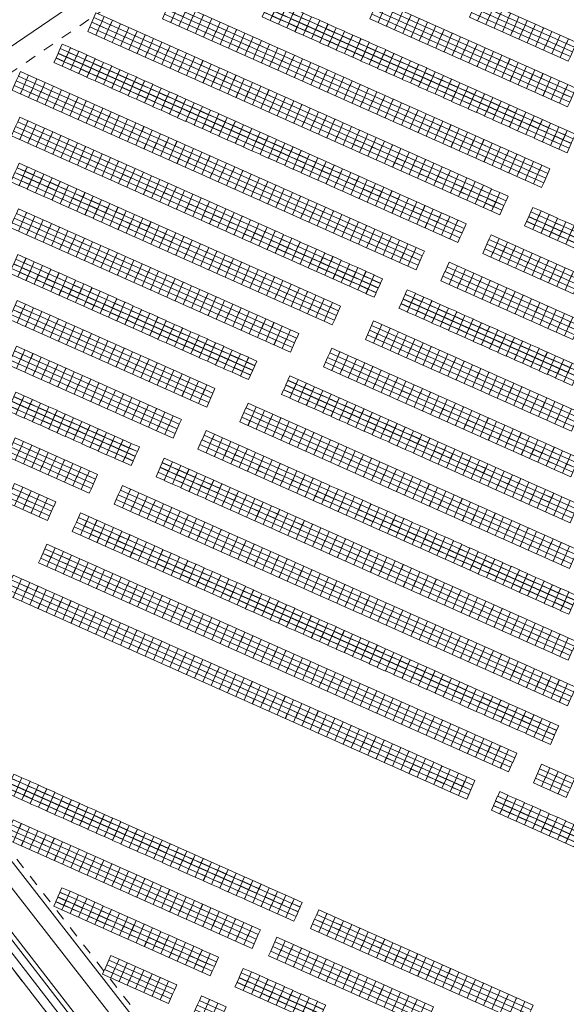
# Model space of a CAD drawing. Header units: metres. Extents: x 232744 to 233931, y 552844 to 554310.
# Tile 21 of 41: x 233537 to 233637, y 553315 to 553496. Entities that reach past the tile are written whole.
import ezdxf

# ---------------------------------------------------------------- set-up
doc = ezdxf.new("R2010")
doc.units = ezdxf.units.M
doc.linetypes.add('NLCS-HIDDEN', pattern=[4, 2, -2])
doc.layers.get('0').update_dxf_attribs({"lineweight": 18})
for name, color, linetype, lineweight in [('BH-N-beplante wallen', 251, 'Continuous', 18), ('BH-N-contouren zonneakker', 251, 'NLCS-HIDDEN', 5), ('BH-N-hekwerk', 251, 'IE-TERREINAFSCHEIDING-KUNSTMATIG-OPEN', 18), ('BH-N-verhard onderhoudspad', 251, 'Continuous', 18), ('GP-Modules', 252, 'Continuous', 9)]:
    doc.layers.add(name, color=color, linetype=linetype, lineweight=lineweight)
doc.linetypes.add('IE-TERREINAFSCHEIDING-KUNSTMATIG-OPEN', pattern='A,7,-1.5,[67,NLCS.SHX,S=0.75,R=0,X=0,Y=0],-1.5', length=10)

# ---------------------------------------------------------------- blocks, each defined once
blk = doc.blocks.new('fs_3851791_full')
for p, q in [((0, 0), (1.65, 0)), ((0, -0.93), (0, 0)), ((1.65, 0), (1.65, -0.93)), ((1.65, -0.93), (0, -0.93)), ((0, -0.94), (1.65, -0.94)), ((0, -1.87), (0, -0.94)), ((1.65, -0.94), (1.65, -1.87)), ((1.65, -1.87), (0, -1.87)), ((0, -1.89), (1.65, -1.89)), ((0, -2.82), (0, -1.89)), ((1.65, -2.82), (0, -2.82)), ((0, -2.83), (1.65, -2.83)), ((0, -3.76), (0, -2.83)), ((1.65, -1.89), (1.65, -2.82)), ((1.65, -2.83), (1.65, -3.76)), ((1.65, -3.76), (0, -3.76))]:
    blk.add_line(p, q)
blk = doc.blocks.new('Groep-14-1')
at = {"layer": 'GP-Modules', "rotation": 336}
for p in [(233564.53, 553499.75, 2.17), (233566.05, 553499.08, 2.17), (233582.87, 553500.08, 2.17), (233584.39, 553499.4, 2.17), (233585.91, 553498.73, 2.17), (233602.74, 553499.73, 2.17), (233604.26, 553499.05, 2.17), (233621.08, 553500.06, 2.17), (233622.6, 553499.38, 2.17), (233624.12, 553498.7, 2.17), (233550.75, 553497.39, 2.17), (233552.26, 553496.72, 2.17), (233567.56, 553498.4, 2.17), (233569.08, 553497.72, 2.17), (233570.6, 553497.05, 2.17), (233587.43, 553498.05, 2.17), (233588.95, 553497.37, 2.17), (233590.47, 553496.7, 2.17), (233605.78, 553498.38, 2.17), (233607.29, 553497.7, 2.17), (233608.81, 553497.02, 2.17), (233625.64, 553498.03, 2.17), (233627.16, 553497.35, 2.17), (233628.68, 553496.67, 2.17), (233553.78, 553496.04, 2.17), (233555.29, 553495.37, 2.17), (233572.12, 553496.37, 2.17), (233573.64, 553495.69, 2.17), (233575.16, 553495.02, 2.17), (233591.99, 553496.02, 2.17), (233593.51, 553495.34, 2.17), (233610.33, 553496.35, 2.17), (233611.85, 553495.67, 2.17), (233613.37, 553495, 2.17), (233630.2, 553496, 2.17), (233631.72, 553495.32, 2.17), (233556.81, 553494.69, 2.17), (233558.33, 553494.01, 2.17), (233559.85, 553493.34, 2.17), (233576.68, 553494.34, 2.17), (233578.2, 553493.66, 2.17), (233595.02, 553494.67, 2.17), (233596.54, 553493.99, 2.17), (233598.06, 553493.32, 2.17), (233614.89, 553494.32, 2.17), (233616.41, 553493.64, 2.17), (233633.24, 553494.65, 2.17), (233634.75, 553493.97, 2.17), (233636.27, 553493.29, 2.17), (233544.54, 553491.66, 2.17), (233561.37, 553492.66, 2.17), (233562.89, 553491.99, 2.17), (233564.41, 553491.31, 2.17), (233579.72, 553492.99, 2.17), (233581.23, 553492.31, 2.17), (233582.75, 553491.64, 2.17), (233599.58, 553492.64, 2.17), (233601.1, 553491.96, 2.17), (233602.62, 553491.29, 2.17), (233617.93, 553492.97, 2.17), (233619.45, 553492.29, 2.17), (233620.97, 553491.61, 2.17), (233637.79, 553492.62, 2.17), (233546.06, 553490.98, 2.17), (233547.58, 553490.31, 2.17), (233549.1, 553489.63, 2.17), (233565.93, 553490.63, 2.17), (233567.45, 553489.96, 2.17), (233584.27, 553490.96, 2.17), (233585.79, 553490.28, 2.17), (233587.31, 553489.61, 2.17), (233604.14, 553490.61, 2.17), (233605.66, 553489.93, 2.17), (233622.48, 553490.94, 2.17), (233624, 553490.26, 2.17), (233625.52, 553489.58, 2.17), (233550.62, 553488.95, 2.17), (233552.14, 553488.28, 2.17), (233553.66, 553487.6, 2.17), (233568.96, 553489.28, 2.17), (233570.48, 553488.6, 2.17), (233572, 553487.93, 2.17), (233588.83, 553488.93, 2.17), (233590.35, 553488.25, 2.17), (233591.87, 553487.58, 2.17), (233607.18, 553489.26, 2.17), (233608.69, 553488.58, 2.17), (233610.21, 553487.91, 2.17), (233627.04, 553488.91, 2.17), (233628.56, 553488.23, 2.17), (233630.08, 553487.56, 2.17), (233536.83, 553486.6, 2.17), (233538.35, 553485.92, 2.17), (233555.18, 553486.92, 2.17), (233556.69, 553486.25, 2.17), (233573.52, 553487.25, 2.17), (233575.04, 553486.58, 2.17), (233576.56, 553485.9, 2.17), (233593.39, 553486.9, 2.17), (233594.91, 553486.23, 2.17), (233611.73, 553487.23, 2.17), (233613.25, 553486.55, 2.17), (233614.77, 553485.88, 2.17), (233631.6, 553486.88, 2.17), (233633.12, 553486.2, 2.17), (233539.87, 553485.24, 2.17), (233541.39, 553484.57, 2.17), (233558.21, 553485.57, 2.17), (233559.73, 553484.9, 2.17), (233561.25, 553484.22, 2.17), (233578.08, 553485.22, 2.17), (233579.6, 553484.55, 2.17), (233596.42, 553485.55, 2.17), (233597.94, 553484.87, 2.17), (233599.46, 553484.2, 2.17), (233616.29, 553485.2, 2.17), (233617.81, 553484.52, 2.17), (233634.64, 553485.53, 2.17), (233636.15, 553484.85, 2.17), (233637.67, 553484.17, 2.17), (233542.9, 553483.89, 2.17), (233544.42, 553483.22, 2.17), (233545.94, 553482.54, 2.17), (233562.77, 553483.54, 2.17), (233564.29, 553482.87, 2.17), (233565.81, 553482.19, 2.17), (233581.12, 553483.87, 2.17), (233582.64, 553483.19, 2.17), (233584.15, 553482.52, 2.17), (233600.98, 553483.52, 2.17), (233602.5, 553482.84, 2.17), (233604.02, 553482.17, 2.17), (233619.33, 553483.85, 2.17), (233620.85, 553483.17, 2.17), (233622.37, 553482.5, 2.17), (233547.46, 553481.86, 2.17), (233548.98, 553481.19, 2.17), (233550.5, 553480.51, 2.17), (233567.33, 553481.51, 2.17), (233568.85, 553480.84, 2.17), (233585.67, 553481.84, 2.17), (233587.19, 553481.16, 2.17), (233588.71, 553480.49, 2.17), (233605.54, 553481.49, 2.17), (233607.06, 553480.82, 2.17), (233623.88, 553481.82, 2.17), (233625.4, 553481.14, 2.17), (233626.92, 553480.47, 2.17), (233552.02, 553479.83, 2.17), (233553.54, 553479.16, 2.17), (233555.06, 553478.48, 2.17), (233570.36, 553480.16, 2.17), (233571.88, 553479.49, 2.17), (233573.4, 553478.81, 2.17), (233590.23, 553479.81, 2.17), (233591.75, 553479.14, 2.17), (233608.58, 553480.14, 2.17), (233610.1, 553479.46, 2.17), (233611.61, 553478.79, 2.17), (233628.44, 553479.79, 2.17), (233629.96, 553479.11, 2.17), (233536.71, 553478.16, 2.17), (233538.23, 553477.48, 2.17), (233539.75, 553476.8, 2.17), (233556.58, 553477.81, 2.17), (233558.09, 553477.13, 2.17), (233574.92, 553478.13, 2.17), (233576.44, 553477.46, 2.17), (233577.96, 553476.78, 2.17), (233593.27, 553478.46, 2.17), (233594.79, 553477.78, 2.17), (233596.31, 553477.11, 2.17), (233613.13, 553478.11, 2.17), (233614.65, 553477.43, 2.17), (233616.17, 553476.76, 2.17), (233631.48, 553478.44, 2.17), (233633, 553477.76, 2.17), (233634.52, 553477.08, 2.17), (233541.27, 553476.13, 2.17), (233542.79, 553475.45, 2.17), (233559.61, 553476.45, 2.17), (233561.13, 553475.78, 2.17), (233562.65, 553475.1, 2.17), (233579.48, 553476.1, 2.17), (233581, 553475.43, 2.17), (233597.82, 553476.43, 2.17), (233599.34, 553475.75, 2.17), (233600.86, 553475.08, 2.17), (233617.69, 553476.08, 2.17), (233619.21, 553475.41, 2.17), (233636.04, 553476.41, 2.17), (233637.56, 553475.73, 2.17), (233544.31, 553474.77, 2.17), (233545.82, 553474.1, 2.17), (233547.34, 553473.42, 2.17), (233564.17, 553474.42, 2.17), (233565.69, 553473.75, 2.17), (233567.21, 553473.07, 2.17), (233582.52, 553474.75, 2.17), (233584.04, 553474.08, 2.17), (233585.55, 553473.4, 2.17), (233602.38, 553474.4, 2.17), (233603.9, 553473.73, 2.17), (233605.42, 553473.05, 2.17), (233620.73, 553474.73, 2.17), (233622.25, 553474.05, 2.17), (233623.77, 553473.38, 2.17), (233548.86, 553472.74, 2.17), (233550.38, 553472.07, 2.17), (233551.9, 553471.39, 2.17), (233568.73, 553472.4, 2.17), (233570.25, 553471.72, 2.17), (233587.07, 553472.72, 2.17), (233588.59, 553472.05, 2.17), (233590.11, 553471.37, 2.17), (233606.94, 553472.37, 2.17), (233608.46, 553471.7, 2.17), (233625.28, 553472.7, 2.17), (233626.8, 553472.02, 2.17), (233628.32, 553471.35, 2.17), (233536.59, 553469.71, 2.17), (233553.42, 553470.72, 2.17), (233554.94, 553470.04, 2.17), (233571.77, 553471.04, 2.17), (233573.28, 553470.37, 2.17), (233574.8, 553469.69, 2.17), (233591.63, 553470.69, 2.17), (233593.15, 553470.02, 2.17), (233609.98, 553471.02, 2.17), (233611.5, 553470.34, 2.17), (233613.01, 553469.67, 2.17), (233629.84, 553470.67, 2.17), (233631.36, 553469.99, 2.17), (233538.11, 553469.04, 2.17), (233539.63, 553468.36, 2.17), (233541.15, 553467.68, 2.17), (233556.46, 553469.36, 2.17), (233557.98, 553468.69, 2.17), (233559.49, 553468.01, 2.17), (233576.32, 553469.01, 2.17), (233577.84, 553468.34, 2.17), (233579.36, 553467.66, 2.17), (233594.67, 553469.34, 2.17), (233596.19, 553468.66, 2.17), (233597.71, 553467.99, 2.17), (233614.53, 553468.99, 2.17), (233616.05, 553468.32, 2.17), (233617.57, 553467.64, 2.17), (233632.88, 553469.32, 2.17), (233542.67, 553467.01, 2.17), (233544.19, 553466.33, 2.17), (233561.01, 553467.33, 2.17), (233562.53, 553466.66, 2.17), (233564.05, 553465.98, 2.17), (233580.88, 553466.99, 2.17), (233582.4, 553466.31, 2.17), (233599.23, 553467.31, 2.17), (233600.74, 553466.64, 2.17), (233602.26, 553465.96, 2.17), (233619.09, 553466.96, 2.17), (233620.61, 553466.29, 2.17), (233545.71, 553465.65, 2.17), (233547.22, 553464.98, 2.17), (233548.74, 553464.3, 2.17), (233565.57, 553465.31, 2.17), (233567.09, 553464.63, 2.17), (233583.92, 553465.63, 2.17), (233585.44, 553464.96, 2.17), (233586.95, 553464.28, 2.17), (233603.78, 553465.28, 2.17), (233605.3, 553464.61, 2.17), (233622.13, 553465.61, 2.17), (233623.65, 553464.93, 2.17), (233625.17, 553464.26, 2.17), (233550.26, 553463.63, 2.17), (233551.78, 553462.95, 2.17), (233553.3, 553462.27, 2.17), (233568.61, 553463.95, 2.17), (233570.13, 553463.28, 2.17), (233571.65, 553462.6, 2.17), (233588.47, 553463.6, 2.17), (233589.99, 553462.93, 2.17), (233591.51, 553462.25, 2.17), (233606.82, 553463.93, 2.17), (233608.34, 553463.25, 2.17), (233609.86, 553462.58, 2.17), (233536.47, 553461.27, 2.17), (233537.99, 553460.59, 2.17), (233554.82, 553461.6, 2.17), (233556.34, 553460.92, 2.17), (233573.17, 553461.92, 2.17), (233574.68, 553461.25, 2.17), (233576.2, 553460.57, 2.17), (233593.03, 553461.57, 2.17), (233594.55, 553460.9, 2.17), (233611.38, 553461.9, 2.17), (233612.9, 553461.23, 2.17), (233614.41, 553460.55, 2.17), (233631.24, 553461.55, 2.17), (233632.76, 553460.88, 2.17), (233539.51, 553459.92, 2.17), (233541.03, 553459.24, 2.17), (233542.55, 553458.57, 2.17), (233557.86, 553460.24, 2.17), (233559.38, 553459.57, 2.17), (233560.9, 553458.89, 2.17), (233577.72, 553459.9, 2.17), (233579.24, 553459.22, 2.17), (233580.76, 553458.54, 2.17), (233596.07, 553460.22, 2.17), (233597.59, 553459.55, 2.17), (233599.11, 553458.87, 2.17), (233615.93, 553459.87, 2.17), (233617.45, 553459.2, 2.17), (233634.28, 553460.2, 2.17), (233635.8, 553459.52, 2.17), (233637.32, 553458.85, 2.17), (233544.07, 553457.89, 2.17), (233545.59, 553457.21, 2.17), (233562.41, 553458.22, 2.17), (233563.93, 553457.54, 2.17), (233565.45, 553456.86, 2.17), (233582.28, 553457.87, 2.17), (233583.8, 553457.19, 2.17), (233600.63, 553458.19, 2.17), (233602.14, 553457.52, 2.17), (233603.66, 553456.84, 2.17), (233638.84, 553458.17, 2.17), (233547.11, 553456.54, 2.17), (233548.62, 553455.86, 2.17), (233550.14, 553455.18, 2.17), (233566.97, 553456.19, 2.17), (233568.49, 553455.51, 2.17), (233585.32, 553456.51, 2.17), (233586.84, 553455.84, 2.17), (233588.36, 553455.16, 2.17), (233605.18, 553456.16, 2.17), (233606.7, 553455.49, 2.17), (233623.53, 553456.49, 2.17), (233625.05, 553455.82, 2.17), (233626.57, 553455.14, 2.17), (233551.66, 553454.51, 2.17), (233553.18, 553453.83, 2.17), (233554.7, 553453.15, 2.17), (233570.01, 553454.83, 2.17), (233571.53, 553454.16, 2.17), (233573.05, 553453.48, 2.17), (233589.87, 553454.49, 2.17), (233591.39, 553453.81, 2.17), (233592.91, 553453.13, 2.17), (233608.22, 553454.81, 2.17), (233609.74, 553454.14, 2.17), (233628.09, 553454.46, 2.17), (233629.6, 553453.79, 2.17), (233631.12, 553453.11, 2.17), (233536.35, 553452.83, 2.17), (233537.87, 553452.15, 2.17), (233539.39, 553451.48, 2.17), (233556.22, 553452.48, 2.17), (233557.74, 553451.8, 2.17), (233574.57, 553452.81, 2.17), (233576.08, 553452.13, 2.17), (233577.6, 553451.45, 2.17), (233594.43, 553452.46, 2.17), (233595.95, 553451.78, 2.17), (233615.82, 553451.43, 2.17), (233632.64, 553452.43, 2.17), (233634.16, 553451.76, 2.17), (233540.91, 553450.8, 2.17), (233542.43, 553450.12, 2.17), (233543.95, 553449.45, 2.17), (233559.26, 553451.13, 2.17), (233560.78, 553450.45, 2.17), (233562.3, 553449.77, 2.17), (233579.12, 553450.78, 2.17), (233580.64, 553450.1, 2.17), (233597.47, 553451.1, 2.17), (233598.99, 553450.43, 2.17), (233600.51, 553449.75, 2.17), (233617.33, 553450.75, 2.17), (233618.85, 553450.08, 2.17), (233635.68, 553451.08, 2.17), (233637.2, 553450.41, 2.17), (233638.72, 553449.73, 2.17), (233545.47, 553448.77, 2.17), (233546.99, 553448.09, 2.17), (233563.81, 553449.1, 2.17), (233565.33, 553448.42, 2.17), (233566.85, 553447.74, 2.17), (233582.16, 553449.42, 2.17), (233583.68, 553448.75, 2.17), (233585.2, 553448.07, 2.17), (233602.03, 553449.07, 2.17), (233620.37, 553449.4, 2.17), (233621.89, 553448.73, 2.17), (233623.41, 553448.05, 2.17), (233548.51, 553447.42, 2.17), (233550.03, 553446.74, 2.17), (233551.54, 553446.07, 2.17), (233568.37, 553447.07, 2.17), (233569.89, 553446.39, 2.17), (233586.72, 553447.4, 2.17), (233588.24, 553446.72, 2.17), (233589.76, 553446.04, 2.17), (233608.1, 553446.37, 2.17), (233624.93, 553447.37, 2.17), (233626.45, 553446.7, 2.17), (233627.97, 553446.02, 2.17), (233536.24, 553444.39, 2.17), (233553.06, 553445.39, 2.17), (233554.58, 553444.71, 2.17), (233556.1, 553444.04, 2.17), (233571.41, 553445.72, 2.17), (233572.93, 553445.04, 2.17), (233574.45, 553444.36, 2.17), (233591.27, 553445.37, 2.17), (233592.79, 553444.69, 2.17), (233594.31, 553444.01, 2.17), (233609.62, 553445.69, 2.17), (233611.14, 553445.02, 2.17), (233612.66, 553444.34, 2.17), (233629.49, 553445.34, 2.17), (233631, 553444.67, 2.17), (233632.52, 553443.99, 2.17), (233537.75, 553443.71, 2.17), (233539.27, 553443.03, 2.17), (233540.79, 553442.36, 2.17), (233557.62, 553443.36, 2.17), (233559.14, 553442.68, 2.17), (233575.97, 553443.69, 2.17), (233577.49, 553443.01, 2.17), (233579, 553442.33, 2.17), (233614.18, 553443.66, 2.17), (233615.7, 553442.99, 2.17), (233617.22, 553442.31, 2.17), (233634.04, 553443.32, 2.17), (233635.56, 553442.64, 2.17), (233542.31, 553441.68, 2.17), (233543.83, 553441, 2.17), (233560.66, 553442.01, 2.17), (233562.18, 553441.33, 2.17), (233563.7, 553440.65, 2.17), (233580.52, 553441.66, 2.17), (233582.04, 553440.98, 2.17), (233601.91, 553440.63, 2.17), (233618.73, 553441.64, 2.17), (233620.25, 553440.96, 2.17), (233637.08, 553441.96, 2.17), (233638.6, 553441.29, 2.17), (233545.35, 553440.33, 2.17), (233546.87, 553439.65, 2.17), (233548.39, 553438.98, 2.17), (233565.21, 553439.98, 2.17), (233566.73, 553439.3, 2.17), (233568.25, 553438.63, 2.17), (233583.56, 553440.31, 2.17), (233585.08, 553439.63, 2.17), (233586.6, 553438.95, 2.17), (233603.43, 553439.96, 2.17), (233604.95, 553439.28, 2.17), (233606.46, 553438.6, 2.17), (233621.77, 553440.28, 2.17), (233623.29, 553439.61, 2.17), (233624.81, 553438.93, 2.17), (233549.91, 553438.3, 2.17), (233551.43, 553437.62, 2.17), (233552.94, 553436.95, 2.17), (233569.77, 553437.95, 2.17), (233571.29, 553437.27, 2.17), (233607.98, 553437.93, 2.17), (233609.5, 553437.25, 2.17), (233626.33, 553438.25, 2.17), (233627.85, 553437.58, 2.17), (233629.37, 553436.9, 2.17), (233536.12, 553435.94, 2.17), (233537.64, 553435.27, 2.17), (233554.46, 553436.27, 2.17), (233555.98, 553435.59, 2.17), (233557.5, 553434.92, 2.17), (233572.81, 553436.6, 2.17), (233574.33, 553435.92, 2.17), (233575.85, 553435.24, 2.17), (233594.19, 553435.57, 2.17), (233611.02, 553436.57, 2.17), (233612.54, 553435.9, 2.17), (233614.06, 553435.22, 2.17), (233630.89, 553436.23, 2.17), (233632.4, 553435.55, 2.17), (233539.16, 553434.59, 2.17), (233540.67, 553433.91, 2.17), (233542.19, 553433.24, 2.17), (233559.02, 553434.24, 2.17), (233560.54, 553433.56, 2.17), (233577.37, 553434.57, 2.17), (233578.89, 553433.89, 2.17), (233595.71, 553434.9, 2.17), (233597.23, 553434.22, 2.17), (233598.75, 553433.54, 2.17), (233615.58, 553434.55, 2.17), (233617.1, 553433.87, 2.17), (233618.62, 553433.19, 2.17), (233633.92, 553434.87, 2.17), (233635.44, 553434.2, 2.17), (233636.96, 553433.52, 2.17), (233543.71, 553432.56, 2.17), (233545.23, 553431.89, 2.17), (233562.06, 553432.89, 2.17), (233563.58, 553432.21, 2.17), (233565.1, 553431.54, 2.17), (233600.27, 553432.87, 2.17), (233601.79, 553432.19, 2.17), (233603.31, 553431.51, 2.17), (233620.13, 553432.52, 2.17), (233621.65, 553431.84, 2.17), (233638.48, 553432.84, 2.17), (233546.75, 553431.21, 2.17), (233548.27, 553430.53, 2.17), (233549.79, 553429.86, 2.17), (233566.61, 553430.86, 2.17), (233568.13, 553430.18, 2.17), (233569.65, 553429.51, 2.17), (233586.48, 553430.51, 2.17), (233588, 553429.83, 2.17), (233604.83, 553430.84, 2.17), (233606.35, 553430.16, 2.17), (233607.86, 553429.48, 2.17), (233623.17, 553431.16, 2.17), (233624.69, 553430.49, 2.17), (233626.21, 553429.81, 2.17), (233551.31, 553429.18, 2.17), (233552.83, 553428.5, 2.17), (233554.34, 553427.83, 2.17), (233571.17, 553428.83, 2.17), (233589.52, 553429.16, 2.17), (233591.04, 553428.48, 2.17), (233592.56, 553427.81, 2.17), (233609.38, 553428.81, 2.17), (233610.9, 553428.13, 2.17), (233627.73, 553429.14, 2.17), (233629.25, 553428.46, 2.17), (233630.77, 553427.78, 2.17), (233536, 553427.5, 2.17), (233537.52, 553426.82, 2.17), (233539.04, 553426.15, 2.17), (233555.86, 553427.15, 2.17), (233557.38, 553426.48, 2.17), (233594.07, 553427.13, 2.17), (233595.59, 553426.45, 2.17), (233612.42, 553427.46, 2.17), (233613.94, 553426.78, 2.17), (233615.46, 553426.1, 2.17), (233632.29, 553427.11, 2.17), (233633.81, 553426.43, 2.17), (233540.56, 553425.47, 2.17), (233542.07, 553424.8, 2.17), (233543.59, 553424.12, 2.17), (233558.9, 553425.8, 2.17), (233560.42, 553425.12, 2.17), (233561.94, 553424.45, 2.17), (233578.77, 553425.45, 2.17), (233580.29, 553424.77, 2.17), (233581.8, 553424.1, 2.17), (233597.11, 553425.78, 2.17), (233598.63, 553425.1, 2.17), (233600.15, 553424.42, 2.17), (233616.98, 553425.43, 2.17), (233618.5, 553424.75, 2.17), (233620.02, 553424.07, 2.17), (233635.32, 553425.75, 2.17), (233636.84, 553425.08, 2.17), (233638.36, 553424.4, 2.17), (233545.11, 553423.44, 2.17), (233546.63, 553422.77, 2.17), (233563.46, 553423.77, 2.17), (233564.97, 553423.1, 2.17), (233583.32, 553423.42, 2.17), (233584.84, 553422.74, 2.17), (233601.67, 553423.75, 2.17), (233603.19, 553423.07, 2.17), (233604.71, 553422.4, 2.17), (233621.53, 553423.4, 2.17), (233623.05, 553422.72, 2.17), (233548.15, 553422.09, 2.17), (233549.67, 553421.41, 2.17), (233551.19, 553420.74, 2.17), (233586.36, 553422.07, 2.17), (233587.88, 553421.39, 2.17), (233589.4, 553420.72, 2.17), (233606.23, 553421.72, 2.17), (233607.75, 553421.04, 2.17), (233624.57, 553422.05, 2.17), (233626.09, 553421.37, 2.17), (233627.61, 553420.69, 2.17), (233535.88, 553419.06, 2.17), (233552.71, 553420.06, 2.17), (233554.23, 553419.39, 2.17), (233555.74, 553418.71, 2.17), (233571.05, 553420.39, 2.17), (233572.57, 553419.71, 2.17), (233574.09, 553419.04, 2.17), (233590.92, 553420.04, 2.17), (233592.44, 553419.36, 2.17), (233593.96, 553418.69, 2.17), (233609.26, 553420.37, 2.17), (233610.78, 553419.69, 2.17), (233612.3, 553419.01, 2.17), (233629.13, 553420.02, 2.17), (233630.65, 553419.34, 2.17), (233632.17, 553418.66, 2.17), (233537.4, 553418.38, 2.17), (233538.92, 553417.71, 2.17), (233540.44, 553417.03, 2.17), (233557.25, 553418.04, 2.17), (233575.61, 553418.36, 2.17), (233577.13, 553417.68, 2.17), (233578.65, 553417.01, 2.17), (233595.48, 553418.01, 2.17), (233596.99, 553417.33, 2.17), (233613.82, 553418.34, 2.17), (233615.34, 553417.66, 2.17), (233616.86, 553416.98, 2.17), (233633.69, 553417.99, 2.17), (233635.21, 553417.31, 2.17), (233541.96, 553416.35, 2.17), (233543.47, 553415.68, 2.17), (233544.99, 553415, 2.17), (233563.34, 553415.33, 2.17), (233580.17, 553416.33, 2.17), (233581.69, 553415.65, 2.17), (233583.2, 553414.98, 2.17), (233598.51, 553416.66, 2.17), (233600.03, 553415.98, 2.17), (233601.55, 553415.31, 2.17), (233618.38, 553416.31, 2.17), (233619.9, 553415.63, 2.17), (233621.42, 553414.96, 2.17), (233636.72, 553416.64, 2.17), (233638.24, 553415.96, 2.17), (233546.51, 553414.32, 2.17), (233548.03, 553413.65, 2.17), (233564.86, 553414.65, 2.17), (233566.38, 553413.98, 2.17), (233567.9, 553413.3, 2.17), (233584.72, 553414.3, 2.17), (233586.24, 553413.63, 2.17), (233603.07, 553414.63, 2.17), (233604.59, 553413.95, 2.17), (233606.11, 553413.28, 2.17), (233622.94, 553414.28, 2.17), (233624.45, 553413.6, 2.17), (233549.54, 553412.98, 2.17), (233569.42, 553412.62, 2.17), (233570.93, 553411.95, 2.17), (233587.76, 553412.95, 2.17), (233589.28, 553412.27, 2.17), (233590.8, 553411.6, 2.17), (233607.63, 553412.6, 2.17), (233609.15, 553411.92, 2.17), (233625.97, 553412.93, 2.17), (233627.49, 553412.25, 2.17), (233629.01, 553411.57, 2.17), (233535.76, 553410.62, 2.17), (233537.28, 553409.94, 2.17), (233555.63, 553410.27, 2.17), (233557.15, 553409.59, 2.17), (233572.45, 553411.27, 2.17), (233573.97, 553410.59, 2.17), (233575.49, 553409.92, 2.17), (233592.32, 553410.92, 2.17), (233593.84, 553410.24, 2.17), (233595.36, 553409.57, 2.17), (233610.66, 553411.25, 2.17), (233612.18, 553410.57, 2.17), (233613.7, 553409.89, 2.17), (233630.53, 553410.9, 2.17), (233632.05, 553410.22, 2.17), (233633.57, 553409.55, 2.17), (233538.8, 553409.26, 2.17), (233540.32, 553408.59, 2.17), (233541.83, 553407.92, 2.17), (233558.66, 553408.91, 2.17), (233560.18, 553408.24, 2.17), (233577.01, 553409.24, 2.17), (233578.53, 553408.56, 2.17), (233580.04, 553407.89, 2.17), (233596.88, 553408.89, 2.17), (233598.39, 553408.22, 2.17), (233615.22, 553409.22, 2.17), (233616.74, 553408.54, 2.17), (233618.26, 553407.87, 2.17), (233635.09, 553408.87, 2.17), (233636.61, 553408.19, 2.17), (233561.7, 553407.56, 2.17), (233563.22, 553406.89, 2.17), (233564.74, 553406.21, 2.17), (233581.57, 553407.21, 2.17), (233583.09, 553406.54, 2.17), (233599.91, 553407.54, 2.17), (233601.43, 553406.86, 2.17), (233602.95, 553406.19, 2.17), (233619.78, 553407.19, 2.17), (233621.3, 553406.51, 2.17), (233638.12, 553407.52, 2.17), (233547.91, 553405.21, 2.17), (233549.43, 553404.53, 2.17), (233566.26, 553405.53, 2.17), (233567.78, 553404.86, 2.17), (233569.3, 553404.18, 2.17), (233584.61, 553405.86, 2.17), (233586.12, 553405.18, 2.17), (233587.64, 553404.51, 2.17), (233604.47, 553405.51, 2.17), (233605.99, 553404.83, 2.17), (233607.51, 553404.16, 2.17), (233622.82, 553405.84, 2.17), (233624.34, 553405.16, 2.17), (233625.85, 553404.48, 2.17), (233550.95, 553403.85, 2.17), (233552.47, 553403.18, 2.17), (233553.99, 553402.5, 2.17), (233570.82, 553403.5, 2.17), (233572.33, 553402.83, 2.17), (233589.16, 553403.83, 2.17), (233590.68, 553403.15, 2.17), (233592.2, 553402.48, 2.17), (233609.03, 553403.48, 2.17), (233610.55, 553402.81, 2.17), (233627.37, 553403.81, 2.17), (233628.89, 553403.13, 2.17), (233630.41, 553402.46, 2.17), (233555.51, 553401.82, 2.17), (233557.03, 553401.15, 2.17), (233558.55, 553400.47, 2.17), (233573.85, 553402.15, 2.17), (233575.37, 553401.47, 2.17), (233576.89, 553400.8, 2.17), (233593.72, 553401.8, 2.17), (233595.24, 553401.13, 2.17), (233596.76, 553400.45, 2.17), (233612.07, 553402.13, 2.17), (233613.58, 553401.45, 2.17), (233615.1, 553400.78, 2.17), (233631.93, 553401.78, 2.17), (233633.45, 553401.1, 2.17), (233634.97, 553400.43, 2.17), (233541.72, 553399.47, 2.17), (233543.24, 553398.79, 2.17), (233560.06, 553399.8, 2.17), (233561.58, 553399.12, 2.17), (233578.41, 553400.12, 2.17), (233579.93, 553399.45, 2.17), (233581.45, 553398.77, 2.17), (233598.28, 553399.77, 2.17), (233599.79, 553399.1, 2.17), (233616.62, 553400.1, 2.17), (233618.14, 553399.42, 2.17), (233619.66, 553398.75, 2.17), (233636.49, 553399.75, 2.17), (233638.01, 553399.07, 2.17), (233544.76, 553398.12, 2.17), (233546.26, 553397.44, 2.17), (233563.1, 553398.44, 2.17), (233564.62, 553397.77, 2.17), (233566.14, 553397.09, 2.17), (233582.97, 553398.09, 2.17), (233584.49, 553397.42, 2.17), (233601.31, 553398.42, 2.17), (233602.83, 553397.74, 2.17), (233604.35, 553397.07, 2.17), (233621.18, 553398.07, 2.17), (233622.7, 553397.39, 2.17), (233547.79, 553396.76, 2.17), (233549.31, 553396.09, 2.17), (233550.83, 553395.41, 2.17), (233567.66, 553396.41, 2.17), (233569.18, 553395.74, 2.17), (233570.7, 553395.06, 2.17), (233586.01, 553396.74, 2.17), (233587.52, 553396.06, 2.17), (233589.04, 553395.39, 2.17), (233605.87, 553396.39, 2.17), (233607.39, 553395.72, 2.17), (233608.91, 553395.04, 2.17), (233624.22, 553396.72, 2.17), (233625.74, 553396.04, 2.17), (233627.25, 553395.37, 2.17), (233535.52, 553393.73, 2.17), (233552.35, 553394.73, 2.17), (233553.87, 553394.06, 2.17), (233555.39, 553393.38, 2.17), (233572.22, 553394.39, 2.17), (233573.74, 553393.71, 2.17), (233590.56, 553394.71, 2.17), (233592.08, 553394.04, 2.17), (233593.6, 553393.36, 2.17), (233610.43, 553394.36, 2.17), (233611.95, 553393.69, 2.17), (233628.77, 553394.69, 2.17), (233630.29, 553394.01, 2.17), (233631.81, 553393.34, 2.17), (233537.04, 553393.05, 2.17), (233538.56, 553392.38, 2.17), (233540.08, 553391.7, 2.17), (233556.91, 553392.71, 2.17), (233558.43, 553392.03, 2.17), (233559.95, 553391.35, 2.17), (233575.25, 553393.03, 2.17), (233576.77, 553392.36, 2.17), (233578.29, 553391.68, 2.17), (233595.12, 553392.68, 2.17), (233596.64, 553392.01, 2.17), (233613.47, 553393.01, 2.17), (233614.98, 553392.33, 2.17), (233616.5, 553391.66, 2.17), (233633.33, 553392.66, 2.17), (233634.85, 553391.98, 2.17), (233541.6, 553391.03, 2.17), (233543.12, 553390.35, 2.17), (233544.64, 553389.67, 2.17), (233561.46, 553390.68, 2.17), (233562.98, 553390, 2.17), (233579.81, 553391, 2.17), (233581.33, 553390.33, 2.17), (233582.85, 553389.65, 2.17), (233598.16, 553391.33, 2.17), (233599.68, 553390.65, 2.17), (233601.2, 553389.98, 2.17), (233618.02, 553390.98, 2.17), (233619.54, 553390.31, 2.17), (233621.06, 553389.63, 2.17), (233636.37, 553391.31, 2.17), (233637.89, 553390.63, 2.17), (233546.16, 553389, 2.17), (233547.68, 553388.32, 2.17), (233564.5, 553389.32, 2.17), (233566.02, 553388.65, 2.17), (233567.54, 553387.97, 2.17), (233584.37, 553388.97, 2.17), (233585.89, 553388.3, 2.17), (233602.71, 553389.3, 2.17), (233604.23, 553388.63, 2.17), (233605.75, 553387.95, 2.17), (233622.58, 553388.95, 2.17), (233624.1, 553388.28, 2.17), (233549.19, 553387.64, 2.17), (233550.71, 553386.97, 2.17), (233552.23, 553386.29, 2.17), (233569.06, 553387.3, 2.17), (233570.58, 553386.62, 2.17), (233572.1, 553385.94, 2.17), (233587.41, 553387.62, 2.17), (233588.92, 553386.95, 2.17), (233590.44, 553386.27, 2.17), (233607.27, 553387.27, 2.17), (233608.79, 553386.6, 2.17), (233610.31, 553385.92, 2.17), (233625.62, 553387.6, 2.17), (233627.14, 553386.92, 2.17), (233628.66, 553386.25, 2.17), (233553.75, 553385.62, 2.17), (233555.27, 553384.94, 2.17), (233556.79, 553384.26, 2.17), (233573.62, 553385.27, 2.17), (233575.14, 553384.59, 2.17), (233591.96, 553385.59, 2.17), (233593.48, 553384.92, 2.17), (233595, 553384.24, 2.17), (233611.83, 553385.24, 2.17), (233613.35, 553384.57, 2.17), (233630.17, 553385.57, 2.17), (233631.69, 553384.89, 2.17), (233633.21, 553384.22, 2.17), (233558.31, 553383.59, 2.17), (233559.83, 553382.91, 2.17), (233576.65, 553383.91, 2.17), (233578.17, 553383.24, 2.17), (233579.69, 553382.56, 2.17), (233596.52, 553383.56, 2.17), (233598.04, 553382.89, 2.17), (233614.87, 553383.89, 2.17), (233616.38, 553383.22, 2.17), (233617.9, 553382.54, 2.17), (233634.73, 553383.54, 2.17), (233636.25, 553382.87, 2.17), (233561.35, 553382.23, 2.17), (233562.87, 553381.56, 2.17), (233564.38, 553380.88, 2.17), (233581.21, 553381.89, 2.17), (233582.73, 553381.21, 2.17), (233584.25, 553380.53, 2.17), (233599.56, 553382.21, 2.17), (233601.08, 553381.54, 2.17), (233602.6, 553380.86, 2.17), (233619.42, 553381.86, 2.17), (233620.94, 553381.19, 2.17), (233622.46, 553380.51, 2.17), (233637.77, 553382.19, 2.17), (233565.9, 553380.21, 2.17), (233567.42, 553379.53, 2.17), (233568.94, 553378.85, 2.17), (233585.77, 553379.86, 2.17), (233587.29, 553379.18, 2.17), (233604.11, 553380.18, 2.17), (233605.63, 553379.51, 2.17), (233607.15, 553378.83, 2.17), (233623.98, 553379.83, 2.17), (233625.5, 553379.16, 2.17), (233570.46, 553378.18, 2.17), (233571.98, 553377.5, 2.17), (233588.81, 553378.5, 2.17), (233590.33, 553377.83, 2.17), (233591.84, 553377.15, 2.17), (233608.67, 553378.15, 2.17), (233610.19, 553377.48, 2.17), (233627.02, 553378.48, 2.17), (233628.54, 553377.8, 2.17), (233630.06, 553377.13, 2.17), (233573.5, 553376.82, 2.17), (233575.02, 553376.15, 2.17), (233576.54, 553375.47, 2.17), (233593.36, 553376.47, 2.17), (233594.88, 553375.8, 2.17), (233596.4, 553375.12, 2.17), (233611.71, 553376.8, 2.17), (233613.23, 553376.13, 2.17), (233614.75, 553375.45, 2.17), (233631.57, 553376.45, 2.17), (233633.09, 553375.78, 2.17), (233634.61, 553375.1, 2.17), (233578.05, 553374.8, 2.17), (233579.57, 553374.12, 2.17), (233581.09, 553373.44, 2.17), (233597.92, 553374.45, 2.17), (233599.44, 553373.77, 2.17), (233616.27, 553374.77, 2.17), (233617.78, 553374.1, 2.17), (233619.3, 553373.42, 2.17), (233636.13, 553374.42, 2.17), (233637.65, 553373.75, 2.17), (233582.61, 553372.77, 2.17), (233584.13, 553372.09, 2.17), (233585.65, 553371.41, 2.17), (233600.96, 553373.09, 2.17), (233602.48, 553372.42, 2.17), (233604, 553371.74, 2.17), (233620.82, 553372.74, 2.17), (233622.34, 553372.07, 2.17), (233623.86, 553371.39, 2.17), (233587.17, 553370.74, 2.17), (233588.69, 553370.06, 2.17), (233605.51, 553371.06, 2.17), (233607.03, 553370.39, 2.17), (233608.55, 553369.71, 2.17), (233625.38, 553370.72, 2.17), (233626.9, 553370.04, 2.17), (233590.21, 553369.38, 2.17), (233591.73, 553368.71, 2.17), (233593.24, 553368.03, 2.17), (233610.07, 553369.04, 2.17), (233611.59, 553368.36, 2.17), (233628.42, 553369.36, 2.17), (233629.94, 553368.69, 2.17), (233631.46, 553368.01, 2.17), (233594.76, 553367.36, 2.17), (233596.28, 553366.68, 2.17), (233597.8, 553366, 2.17), (233613.11, 553367.68, 2.17), (233614.63, 553367.01, 2.17), (233616.15, 553366.33, 2.17), (233632.97, 553367.33, 2.17), (233634.49, 553366.66, 2.17), (233599.32, 553365.33, 2.17), (233600.84, 553364.65, 2.17), (233617.67, 553365.65, 2.17), (233619.19, 553364.98, 2.17), (233620.7, 553364.3, 2.17), (233602.36, 553363.97, 2.17), (233603.88, 553363.3, 2.17), (233605.4, 553362.62, 2.17), (233622.22, 553363.63, 2.17), (233623.74, 553362.95, 2.17), (233606.91, 553361.95, 2.17), (233608.43, 553361.27, 2.17), (233609.95, 553360.59, 2.17), (233625.26, 553362.27, 2.17), (233626.78, 553361.6, 2.17), (233611.47, 553359.92, 2.17), (233612.99, 553359.24, 2.17), (233632.86, 553358.89, 2.17), (233614.51, 553358.56, 2.17), (233616.03, 553357.89, 2.17), (233617.55, 553357.21, 2.17), (233634.37, 553358.22, 2.17), (233635.89, 553357.54, 2.17), (233637.41, 553356.86, 2.17), (233619.07, 553356.54, 2.17), (233625.14, 553353.83, 2.17), (233626.66, 553353.15, 2.17), (233628.18, 553352.48, 2.17), (233629.7, 553351.8, 2.17), (233631.22, 553351.13, 2.17), (233632.74, 553350.45, 2.17), (233634.26, 553349.77, 2.17), (233635.78, 553349.1, 2.17), (233637.29, 553348.42, 2.17), (233638.81, 553347.74, 2.17)]:
    blk.add_blockref('fs_3851791_full', p, dxfattribs=at)

msp = doc.modelspace()

# ---------------------------------------------------------------- linework, layer by layer
at = {"layer": 'BH-N-beplante wallen'}
for p, q in [((233709.4, 553102.14), (233415.14, 553481.17)), ((233415.85, 553481.72), (233710.54, 553102.1)), ((233412.91, 553478.95), (233707.38, 553099.64)), ((233708.21, 553101.22), (233413.95, 553480.25))]:
    msp.add_line(p, q, dxfattribs=at)
at = {"layer": 'BH-N-contouren zonneakker'}
for p, q in [((233680.05, 553156.85), (233461.92, 553436.58)), ((233699.04, 553110.39), (233453.02, 553427.28))]:
    msp.add_line(p, q, dxfattribs=at)
at = {"layer": 'BH-N-contouren zonneakker', "flags": 128}
msp.add_lwpolyline([(233706.11, 553145.24), (233734.3, 553284.35), (233726.95, 553317.34, -0.105166), (233726.93, 553319), (233727.95, 553324.02), (233749.66, 553431.15), (233680.91, 553585.66), (233461.92, 553436.58)], format="xyb", dxfattribs=at)
at = {"layer": 'BH-N-hekwerk', "flags": 128}
msp.add_lwpolyline([(233414.07, 553229.91), (233504.44, 553117.01), (233450.54, 553073.12), (233628.67, 552844.17), (233643.87, 552867.88), (233650.02, 552897.08), (233662.42, 552909.54), (233738.39, 553284.39), (233730.86, 553318.21), (233731.87, 553323.22), (233753.84, 553431.61), (233682.62, 553591.66), (233450.03, 553433.32)], close=True, dxfattribs=at)
at = {"layer": 'BH-N-verhard onderhoudspad'}
for p, q in [((233458.52, 553434.44), (233710.57, 553111.2)), ((233463.27, 553433.23), (233712.25, 553113.92))]:
    msp.add_line(p, q, dxfattribs=at)

# ---------------------------------------------------------------- block references
at = {"layer": 'GP-Modules'}
msp.add_blockref('Groep-14-1', (0, 0), dxfattribs=at)
at = {"layer": 'GP-Modules', "rotation": 336}
for p in [(233535.61, 553357.08, 2.17), (233537.12, 553356.41, 2.17), (233538.64, 553355.73, 2.17), (233540.16, 553355.05, 2.17), (233541.68, 553354.38, 2.17), (233543.2, 553353.7, 2.17), (233544.71, 553353.02, 2.17), (233546.23, 553352.35, 2.17), (233547.75, 553351.67, 2.17), (233549.27, 553351, 2.17), (233550.79, 553350.32, 2.17), (233552.31, 553349.64, 2.17), (233535.49, 553348.63, 2.17), (233537.01, 553347.96, 2.17), (233553.83, 553348.97, 2.17), (233555.35, 553348.29, 2.17), (233538.53, 553347.28, 2.17), (233540.05, 553346.61, 2.17), (233556.87, 553347.61, 2.17), (233558.39, 553346.94, 2.17), (233559.9, 553346.26, 2.17), (233541.57, 553345.93, 2.17), (233543.09, 553345.25, 2.17), (233544.61, 553344.58, 2.17), (233561.42, 553345.59, 2.17), (233562.94, 553344.91, 2.17), (233564.46, 553344.23, 2.17), (233546.12, 553343.91, 2.17), (233547.63, 553343.23, 2.17), (233549.15, 553342.55, 2.17), (233565.98, 553343.56, 2.17), (233567.5, 553342.88, 2.17), (233550.67, 553341.88, 2.17), (233552.19, 553341.2, 2.17), (233553.71, 553340.52, 2.17), (233569.02, 553342.2, 2.17), (233570.54, 553341.53, 2.17), (233572.06, 553340.85, 2.17), (233555.23, 553339.85, 2.17), (233556.75, 553339.17, 2.17), (233573.58, 553340.18, 2.17), (233575.09, 553339.5, 2.17), (233576.61, 553338.82, 2.17), (233558.27, 553338.5, 2.17), (233559.79, 553337.82, 2.17), (233561.3, 553337.14, 2.17), (233578.13, 553338.15, 2.17), (233579.65, 553337.47, 2.17), (233544.49, 553336.13, 2.17), (233546.01, 553335.46, 2.17), (233562.82, 553336.47, 2.17), (233564.34, 553335.79, 2.17), (233565.86, 553335.11, 2.17), (233581.17, 553336.79, 2.17), (233582.69, 553336.12, 2.17), (233584.21, 553335.44, 2.17), (233547.53, 553334.78, 2.17), (233549.05, 553334.11, 2.17), (233550.56, 553333.43, 2.17), (233567.38, 553334.44, 2.17), (233568.9, 553333.76, 2.17), (233585.73, 553334.76, 2.17), (233587.25, 553334.09, 2.17), (233552.08, 553332.75, 2.17), (233553.6, 553332.08, 2.17), (233570.42, 553333.09, 2.17), (233571.94, 553332.41, 2.17), (233573.46, 553331.73, 2.17), (233591.8, 553332.06, 2.17), (233555.11, 553331.41, 2.17), (233556.63, 553330.73, 2.17), (233558.15, 553330.05, 2.17), (233574.98, 553331.06, 2.17), (233576.49, 553330.38, 2.17), (233578.01, 553329.7, 2.17), (233593.32, 553331.38, 2.17), (233594.84, 553330.71, 2.17), (233596.36, 553330.03, 2.17), (233559.67, 553329.38, 2.17), (233561.19, 553328.7, 2.17), (233562.7, 553328.02, 2.17), (233579.53, 553329.03, 2.17), (233597.88, 553329.35, 2.17), (233599.4, 553328.68, 2.17), (233600.92, 553328, 2.17), (233564.22, 553327.35, 2.17), (233565.74, 553326.67, 2.17), (233584.09, 553327, 2.17), (233585.61, 553326.32, 2.17), (233602.44, 553327.33, 2.17), (233603.95, 553326.65, 2.17), (233567.26, 553326, 2.17), (233568.78, 553325.32, 2.17), (233570.3, 553324.64, 2.17), (233587.13, 553325.65, 2.17), (233588.65, 553324.97, 2.17), (233590.16, 553324.29, 2.17), (233605.47, 553325.97, 2.17), (233606.99, 553325.3, 2.17), (233608.51, 553324.62, 2.17), (233553.5, 553323.63, 2.17), (233555.01, 553322.95, 2.17), (233571.82, 553323.97, 2.17), (233591.68, 553323.62, 2.17), (233593.2, 553322.94, 2.17), (233610.03, 553323.94, 2.17), (233611.55, 553323.27, 2.17), (233613.07, 553322.59, 2.17), (233556.53, 553322.28, 2.17), (233558.05, 553321.6, 2.17), (233559.57, 553320.92, 2.17), (233577.89, 553321.26, 2.17), (233579.41, 553320.59, 2.17), (233594.72, 553322.26, 2.17), (233596.24, 553321.59, 2.17), (233597.76, 553320.91, 2.17), (233614.59, 553321.92, 2.17), (233616.11, 553321.24, 2.17), (233617.62, 553320.56, 2.17), (233561.09, 553320.25, 2.17), (233562.61, 553319.57, 2.17), (233564.13, 553318.9, 2.17), (233580.93, 553319.91, 2.17), (233582.45, 553319.23, 2.17), (233599.28, 553320.24, 2.17), (233600.8, 553319.56, 2.17), (233602.32, 553318.88, 2.17), (233619.14, 553319.89, 2.17), (233620.66, 553319.21, 2.17), (233583.97, 553318.56, 2.17), (233585.49, 553317.88, 2.17), (233587.01, 553317.2, 2.17), (233603.84, 553318.21, 2.17), (233605.35, 553317.53, 2.17), (233622.18, 553318.53, 2.17), (233623.7, 553317.86, 2.17), (233625.22, 553317.18, 2.17), (233570.18, 553316.2, 2.17), (233571.7, 553315.52, 2.17), (233588.53, 553316.53, 2.17), (233590.05, 553315.85, 2.17), (233591.57, 553315.17, 2.17), (233606.87, 553316.85, 2.17), (233608.39, 553316.18, 2.17), (233609.91, 553315.5, 2.17), (233626.74, 553316.51, 2.17), (233628.26, 553315.83, 2.17), (233629.78, 553315.15, 2.17), (233573.22, 553314.85, 2.17), (233611.43, 553314.83, 2.17)]:
    msp.add_blockref('fs_3851791_full', p, dxfattribs=at)

doc.saveas('drawing.dxf')
